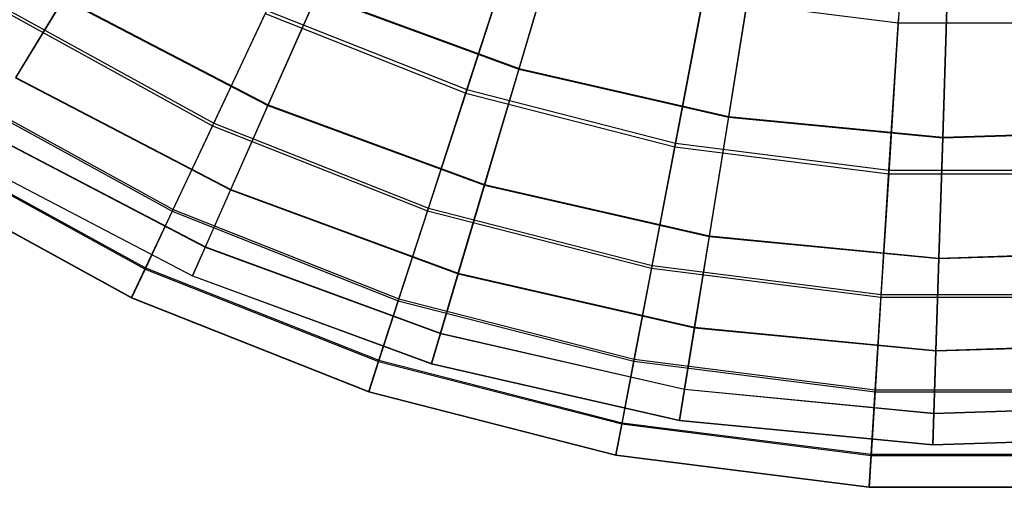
# Model space of a CAD drawing. Extents: x 0.2 to 40.1, y -6.7 to 6.7.
# Tile 76 of 256: x 3.622 to 5.193, y 0.214 to 0.96. Entities that reach past the tile are written whole.
import ezdxf

# ---------------------------------------------------------------- set-up
doc = ezdxf.new("R2010")
doc.units = 0
doc.header["$MEASUREMENT"] = 0
doc.layers.get('0').update_dxf_attribs({"color": 13, "linetype": 'CONTINUOUS'})

# ---------------------------------------------------------------- blocks, each defined once
blk = doc.blocks.new('SNOWBALL_XIV_PM3_STL')
at = {"color": 0}
for p, q in [((5.0417, 1.2353, 12.0036), (5.0241, 0.9553, 12.2941)), ((5.0417, 1.2353, 12.0036), (5.0241, 0.9553, 12.2941)), ((4.4857, 1.1069, 12.3305), (4.4188, 0.8813, 12.6491)), ((4.4857, 1.1069, 12.3305), (4.4188, 0.8813, 12.6491)), ((4.4191, 0.8825, 16.0238), (4.4861, 1.1083, 16.3422)), ((4.4191, 0.8825, 16.0238), (4.4861, 1.1083, 16.3422)), ((4.4087, 1.0727, 12.2941), (4.3342, 0.8434, 12.6182)), ((4.4087, 1.0727, 12.2941), (4.3342, 0.8434, 12.6182)), ((4.336, 0.8488, 16.0569), (4.4108, 1.0791, 16.3802)), ((4.336, 0.8488, 16.0569), (4.4108, 1.0791, 16.3802)), ((4.791, 1.0372, 12.3305), (4.7535, 0.8049, 12.6491)), ((4.791, 1.0372, 12.3305), (4.7535, 0.8049, 12.6491)), ((4.7537, 0.8062, 16.0238), (4.7912, 1.0386, 16.3422)), ((4.7537, 0.8062, 16.0238), (4.7912, 1.0386, 16.3422)), ((5.0952, 0.7732, 16.0238), (5.1028, 1.0086, 16.3422)), ((5.0952, 0.7732, 16.0238), (5.1028, 1.0086, 16.3422)), ((5.1027, 1.0071, 12.3305), (5.0952, 0.772, 12.6491)), ((5.1027, 1.0071, 12.3305), (5.0952, 0.772, 12.6491)), ((3.6922, 0.9937, 12.9949), (3.6158, 0.8676, 13.3625)), ((3.6922, 0.9937, 12.9949), (3.6158, 0.8676, 13.3625)), ((3.6162, 0.8682, 15.3107), (3.6927, 0.9946, 15.6781)), ((3.6162, 0.8682, 15.3107), (3.6927, 0.9946, 15.6781)), ((3.6922, 0.9937, 12.9949), (4.0185, 0.8235, 12.9949)), ((3.6922, 0.9937, 12.9949), (4.0185, 0.8235, 12.9949)), ((3.6927, 0.9946, 15.6781), (4.0189, 0.8244, 15.6781)), ((3.6927, 0.9946, 15.6781), (4.0189, 0.8244, 15.6781)), ((4.0966, 0.9999, 12.6491), (4.0185, 0.8235, 12.9949)), ((4.0966, 0.9999, 12.6491), (4.0185, 0.8235, 12.9949)), ((4.0189, 0.8244, 15.6781), (4.0971, 1.001, 16.0238)), ((4.0189, 0.8244, 15.6781), (4.0971, 1.001, 16.0238)), ((4.0966, 0.9999, 12.6491), (4.4188, 0.8813, 12.6491)), ((4.0966, 0.9999, 12.6491), (4.4188, 0.8813, 12.6491)), ((4.0971, 1.001, 16.0238), (4.4191, 0.8825, 16.0238)), ((4.0971, 1.001, 16.0238), (4.4191, 0.8825, 16.0238)), ((4.7127, 0.9946, 12.2941), (4.6675, 0.7578, 12.6182)), ((4.7127, 0.9946, 12.2941), (4.6675, 0.7578, 12.6182)), ((4.6686, 0.7634, 16.0569), (4.714, 1.0012, 16.3802)), ((4.6686, 0.7634, 16.0569), (4.714, 1.0012, 16.3802)), ((4.7127, 0.9946, 12.2941), (5.0241, 0.9553, 12.2941)), ((4.7127, 0.9946, 12.2941), (5.0241, 0.9553, 12.2941)), ((3.932, 0.7953, 15.7054), (4.0166, 0.9752, 16.0569)), ((3.932, 0.7953, 15.7054), (4.0166, 0.9752, 16.0569)), ((4.0166, 0.9752, 16.0569), (4.336, 0.8488, 16.0569)), ((4.0166, 0.9752, 16.0569), (4.336, 0.8488, 16.0569)), ((3.6068, 0.969, 12.9704), (3.9301, 0.7913, 12.9704)), ((3.6068, 0.969, 12.9704), (3.9301, 0.7913, 12.9704)), ((3.6092, 0.9728, 15.7054), (3.932, 0.7953, 15.7054)), ((3.6092, 0.9728, 15.7054), (3.932, 0.7953, 15.7054)), ((4.0142, 0.9701, 12.6182), (3.9301, 0.7913, 12.9704)), ((4.0142, 0.9701, 12.6182), (3.9301, 0.7913, 12.9704)), ((4.0142, 0.9701, 12.6182), (4.3342, 0.8434, 12.6182)), ((4.0142, 0.9701, 12.6182), (4.3342, 0.8434, 12.6182)), ((5.0093, 0.7203, 16.0569), (5.0245, 0.962, 16.3802)), ((5.0093, 0.7203, 16.0569), (5.0245, 0.962, 16.3802)), ((5.0241, 0.9553, 12.2941), (5.009, 0.7147, 12.6182)), ((5.0241, 0.9553, 12.2941), (5.009, 0.7147, 12.6182)), ((5.0241, 0.9553, 12.2941), (5.338, 0.9553, 12.2941)), ((5.0241, 0.9553, 12.2941), (5.338, 0.9553, 12.2941)), ((4.4188, 0.8813, 12.6491), (4.3639, 0.6964, 12.9949)), ((4.4188, 0.8813, 12.6491), (4.3639, 0.6964, 12.9949)), ((4.3642, 0.6973, 15.6781), (4.4191, 0.8825, 16.0238)), ((4.3642, 0.6973, 15.6781), (4.4191, 0.8825, 16.0238)), ((4.4188, 0.8813, 12.6491), (4.7535, 0.8049, 12.6491)), ((4.4188, 0.8813, 12.6491), (4.7535, 0.8049, 12.6491)), ((4.4191, 0.8825, 16.0238), (4.7537, 0.8062, 16.0238)), ((4.4191, 0.8825, 16.0238), (4.7537, 0.8062, 16.0238)), ((3.6158, 0.8676, 13.3625), (3.9588, 0.6887, 13.3625)), ((3.6158, 0.8676, 13.3625), (3.9588, 0.6887, 13.3625)), ((3.6162, 0.8682, 15.3107), (3.9591, 0.6893, 15.3107)), ((3.6162, 0.8682, 15.3107), (3.9591, 0.6893, 15.3107)), ((4.2745, 0.6597, 15.7054), (4.336, 0.8488, 16.0569)), ((4.2745, 0.6597, 15.7054), (4.336, 0.8488, 16.0569)), ((4.336, 0.8488, 16.0569), (4.6686, 0.7634, 16.0569)), ((4.336, 0.8488, 16.0569), (4.6686, 0.7634, 16.0569)), ((3.5259, 0.8415, 13.345), (3.8658, 0.6547, 13.345)), ((3.5259, 0.8415, 13.345), (3.8658, 0.6547, 13.345)), ((3.5276, 0.8443, 15.3313), (3.8672, 0.6576, 15.3313)), ((3.5276, 0.8443, 15.3313), (3.8672, 0.6576, 15.3313)), ((4.3342, 0.8434, 12.6182), (4.2731, 0.6554, 12.9704)), ((4.3342, 0.8434, 12.6182), (4.2731, 0.6554, 12.9704)), ((4.3342, 0.8434, 12.6182), (4.6675, 0.7578, 12.6182)), ((4.3342, 0.8434, 12.6182), (4.6675, 0.7578, 12.6182)), ((4.0185, 0.8235, 12.9949), (3.9588, 0.6887, 13.3625)), ((4.0185, 0.8235, 12.9949), (3.9588, 0.6887, 13.3625)), ((3.9591, 0.6893, 15.3107), (4.0189, 0.8244, 15.6781)), ((3.9591, 0.6893, 15.3107), (4.0189, 0.8244, 15.6781)), ((4.0185, 0.8235, 12.9949), (4.3639, 0.6964, 12.9949)), ((4.0185, 0.8235, 12.9949), (4.3639, 0.6964, 12.9949)), ((4.0189, 0.8244, 15.6781), (4.3642, 0.6973, 15.6781)), ((4.0189, 0.8244, 15.6781), (4.3642, 0.6973, 15.6781)), ((4.7535, 0.8049, 12.6491), (4.7227, 0.6145, 12.9949)), ((4.7535, 0.8049, 12.6491), (4.7227, 0.6145, 12.9949)), ((4.7228, 0.6155, 15.6781), (4.7537, 0.8062, 16.0238)), ((4.7228, 0.6155, 15.6781), (4.7537, 0.8062, 16.0238)), ((4.7535, 0.8049, 12.6491), (5.0952, 0.772, 12.6491)), ((4.7535, 0.8049, 12.6491), (5.0952, 0.772, 12.6491)), ((4.7537, 0.8062, 16.0238), (5.0952, 0.7732, 16.0238)), ((4.7537, 0.8062, 16.0238), (5.0952, 0.7732, 16.0238)), ((3.9301, 0.7913, 12.9704), (3.8658, 0.6547, 13.345)), ((3.9301, 0.7913, 12.9704), (3.8658, 0.6547, 13.345)), ((3.8672, 0.6576, 15.3313), (3.932, 0.7953, 15.7054)), ((3.8672, 0.6576, 15.3313), (3.932, 0.7953, 15.7054)), ((3.9301, 0.7913, 12.9704), (4.2731, 0.6554, 12.9704)), ((3.9301, 0.7913, 12.9704), (4.2731, 0.6554, 12.9704)), ((3.932, 0.7953, 15.7054), (4.2745, 0.6597, 15.7054)), ((3.932, 0.7953, 15.7054), (4.2745, 0.6597, 15.7054)), ((3.5642, 0.7825, 13.7458), (3.9185, 0.5976, 13.7458)), ((3.5642, 0.7825, 13.7458), (3.9185, 0.5976, 13.7458)), ((3.5644, 0.7828, 14.9274), (3.9187, 0.598, 14.9274)), ((3.5644, 0.7828, 14.9274), (3.9187, 0.598, 14.9274)), ((5.089, 0.5801, 15.6781), (5.0952, 0.7732, 16.0238)), ((5.089, 0.5801, 15.6781), (5.0952, 0.7732, 16.0238)), ((5.0952, 0.772, 12.6491), (5.089, 0.5791, 12.9949)), ((5.0952, 0.772, 12.6491), (5.089, 0.5791, 12.9949)), ((5.0952, 0.7732, 16.0238), (5.4382, 0.7842, 16.0238)), ((5.0952, 0.7732, 16.0238), (5.4382, 0.7842, 16.0238)), ((5.0952, 0.772, 12.6491), (5.4383, 0.783, 12.6491)), ((5.0952, 0.772, 12.6491), (5.4383, 0.783, 12.6491)), ((3.4713, 0.7556, 13.7358), (3.8224, 0.5625, 13.7358)), ((3.4713, 0.7556, 13.7358), (3.8224, 0.5625, 13.7358)), ((3.4724, 0.7572, 14.9408), (3.8233, 0.5643, 14.9408)), ((3.4724, 0.7572, 14.9408), (3.8233, 0.5643, 14.9408)), ((4.6675, 0.7578, 12.6182), (4.6305, 0.5637, 12.9704)), ((4.6675, 0.7578, 12.6182), (4.6305, 0.5637, 12.9704)), ((4.6314, 0.5681, 15.7054), (4.6686, 0.7634, 16.0569)), ((4.6314, 0.5681, 15.7054), (4.6686, 0.7634, 16.0569)), ((4.6675, 0.7578, 12.6182), (5.009, 0.7147, 12.6182)), ((4.6675, 0.7578, 12.6182), (5.009, 0.7147, 12.6182)), ((4.6686, 0.7634, 16.0569), (5.0093, 0.7203, 16.0569)), ((4.6686, 0.7634, 16.0569), (5.0093, 0.7203, 16.0569)), ((3.5382, 0.7397, 14.5346), (3.8983, 0.5519, 14.5346)), ((3.5382, 0.7397, 14.5346), (3.8983, 0.5519, 14.5346)), ((3.5382, 0.7396, 14.1386), (3.8982, 0.5517, 14.1386)), ((3.5382, 0.7396, 14.1386), (3.8982, 0.5517, 14.1386)), ((3.444, 0.7125, 14.1364), (3.8007, 0.5164, 14.1364)), ((3.444, 0.7125, 14.1364), (3.8007, 0.5164, 14.1364)), ((3.4443, 0.7131, 14.5403), (3.801, 0.517, 14.5403)), ((3.4443, 0.7131, 14.5403), (3.801, 0.517, 14.5403)), ((5.009, 0.7147, 12.6182), (4.9966, 0.5174, 12.9704)), ((5.009, 0.7147, 12.6182), (4.9966, 0.5174, 12.9704)), ((4.9968, 0.5219, 15.7054), (5.0093, 0.7203, 16.0569)), ((4.9968, 0.5219, 15.7054), (5.0093, 0.7203, 16.0569)), ((5.009, 0.7147, 12.6182), (5.3531, 0.7147, 12.6182)), ((5.009, 0.7147, 12.6182), (5.3531, 0.7147, 12.6182)), ((5.0093, 0.7203, 16.0569), (5.3528, 0.7203, 16.0569)), ((5.0093, 0.7203, 16.0569), (5.3528, 0.7203, 16.0569)), ((4.3639, 0.6964, 12.9949), (4.3219, 0.555, 13.3625)), ((4.3639, 0.6964, 12.9949), (4.3219, 0.555, 13.3625)), ((4.3221, 0.5557, 15.3107), (4.3642, 0.6973, 15.6781)), ((4.3221, 0.5557, 15.3107), (4.3642, 0.6973, 15.6781)), ((4.3639, 0.6964, 12.9949), (4.7227, 0.6145, 12.9949)), ((4.3639, 0.6964, 12.9949), (4.7227, 0.6145, 12.9949)), ((4.3642, 0.6973, 15.6781), (4.7228, 0.6155, 15.6781)), ((4.3642, 0.6973, 15.6781), (4.7228, 0.6155, 15.6781)), ((3.9588, 0.6887, 13.3625), (3.9185, 0.5976, 13.7458)), ((3.9588, 0.6887, 13.3625), (3.9185, 0.5976, 13.7458)), ((3.9187, 0.598, 14.9274), (3.9591, 0.6893, 15.3107)), ((3.9187, 0.598, 14.9274), (3.9591, 0.6893, 15.3107)), ((3.9588, 0.6887, 13.3625), (4.3219, 0.555, 13.3625)), ((3.9588, 0.6887, 13.3625), (4.3219, 0.555, 13.3625)), ((3.9591, 0.6893, 15.3107), (4.3221, 0.5557, 15.3107)), ((3.9591, 0.6893, 15.3107), (4.3221, 0.5557, 15.3107)), ((3.8658, 0.6547, 13.345), (3.8224, 0.5625, 13.7358)), ((3.8658, 0.6547, 13.345), (3.8224, 0.5625, 13.7358)), ((3.8233, 0.5643, 14.9408), (3.8672, 0.6576, 15.3313)), ((3.8233, 0.5643, 14.9408), (3.8672, 0.6576, 15.3313)), ((3.8658, 0.6547, 13.345), (4.2265, 0.5118, 13.345)), ((3.8658, 0.6547, 13.345), (4.2265, 0.5118, 13.345)), ((3.8672, 0.6576, 15.3313), (4.2275, 0.5149, 15.3313)), ((3.8672, 0.6576, 15.3313), (4.2275, 0.5149, 15.3313)), ((4.2731, 0.6554, 12.9704), (4.2265, 0.5118, 13.345)), ((4.2731, 0.6554, 12.9704), (4.2265, 0.5118, 13.345)), ((4.2275, 0.5149, 15.3313), (4.2745, 0.6597, 15.7054)), ((4.2275, 0.5149, 15.3313), (4.2745, 0.6597, 15.7054)), ((4.2731, 0.6554, 12.9704), (4.6305, 0.5637, 12.9704)), ((4.2731, 0.6554, 12.9704), (4.6305, 0.5637, 12.9704)), ((4.2745, 0.6597, 15.7054), (4.6314, 0.5681, 15.7054)), ((4.2745, 0.6597, 15.7054), (4.6314, 0.5681, 15.7054)), ((4.7227, 0.6145, 12.9949), (4.6991, 0.4689, 13.3625)), ((4.7227, 0.6145, 12.9949), (4.6991, 0.4689, 13.3625)), ((4.6993, 0.4696, 15.3107), (4.7228, 0.6155, 15.6781)), ((4.6993, 0.4696, 15.3107), (4.7228, 0.6155, 15.6781)), ((4.7227, 0.6145, 12.9949), (5.089, 0.5791, 12.9949)), ((4.7227, 0.6145, 12.9949), (5.089, 0.5791, 12.9949)), ((4.7228, 0.6155, 15.6781), (5.089, 0.5801, 15.6781)), ((4.7228, 0.6155, 15.6781), (5.089, 0.5801, 15.6781)), ((3.9185, 0.5976, 13.7458), (3.8982, 0.5517, 14.1386)), ((3.9185, 0.5976, 13.7458), (3.8982, 0.5517, 14.1386)), ((3.8983, 0.5519, 14.5346), (3.9187, 0.598, 14.9274)), ((3.8983, 0.5519, 14.5346), (3.9187, 0.598, 14.9274)), ((3.9185, 0.5976, 13.7458), (4.2936, 0.4596, 13.7458)), ((3.9185, 0.5976, 13.7458), (4.2936, 0.4596, 13.7458)), ((3.9187, 0.598, 14.9274), (4.2937, 0.46, 14.9274)), ((3.9187, 0.598, 14.9274), (4.2937, 0.46, 14.9274)), ((5.089, 0.5801, 15.6781), (5.4567, 0.5919, 15.6781)), ((5.089, 0.5801, 15.6781), (5.4567, 0.5919, 15.6781)), ((5.089, 0.5791, 12.9949), (5.4568, 0.5909, 12.9949)), ((5.089, 0.5791, 12.9949), (5.4568, 0.5909, 12.9949)), ((4.6028, 0.4186, 15.3313), (4.6314, 0.5681, 15.7054)), ((4.6028, 0.4186, 15.3313), (4.6314, 0.5681, 15.7054)), ((4.6314, 0.5681, 15.7054), (4.9968, 0.5219, 15.7054)), ((4.6314, 0.5681, 15.7054), (4.9968, 0.5219, 15.7054)), ((5.0843, 0.4325, 15.3107), (5.089, 0.5801, 15.6781)), ((5.0843, 0.4325, 15.3107), (5.089, 0.5801, 15.6781)), ((5.089, 0.5791, 12.9949), (5.0843, 0.4318, 13.3625)), ((5.089, 0.5791, 12.9949), (5.0843, 0.4318, 13.3625)), ((3.8224, 0.5625, 13.7358), (3.8007, 0.5164, 14.1364)), ((3.8224, 0.5625, 13.7358), (3.8007, 0.5164, 14.1364)), ((3.801, 0.517, 14.5403), (3.8233, 0.5643, 14.9408)), ((3.801, 0.517, 14.5403), (3.8233, 0.5643, 14.9408)), ((3.8224, 0.5625, 13.7358), (4.195, 0.415, 13.7358)), ((3.8224, 0.5625, 13.7358), (4.195, 0.415, 13.7358)), ((3.8233, 0.5643, 14.9408), (4.1956, 0.4169, 14.9408)), ((3.8233, 0.5643, 14.9408), (4.1956, 0.4169, 14.9408)), ((3.8982, 0.5517, 14.1386), (3.8983, 0.5519, 14.5346)), ((3.8982, 0.5517, 14.1386), (3.8983, 0.5519, 14.5346)), ((3.8982, 0.5517, 14.1386), (4.2793, 0.4115, 14.1386)), ((3.8982, 0.5517, 14.1386), (4.2793, 0.4115, 14.1386)), ((3.8983, 0.5519, 14.5346), (4.2794, 0.4116, 14.5346)), ((3.8983, 0.5519, 14.5346), (4.2794, 0.4116, 14.5346)), ((4.3219, 0.555, 13.3625), (4.2936, 0.4596, 13.7458)), ((4.3219, 0.555, 13.3625), (4.2936, 0.4596, 13.7458)), ((4.2937, 0.46, 14.9274), (4.3221, 0.5557, 15.3107)), ((4.2937, 0.46, 14.9274), (4.3221, 0.5557, 15.3107)), ((4.3219, 0.555, 13.3625), (4.6991, 0.4689, 13.3625)), ((4.3219, 0.555, 13.3625), (4.6991, 0.4689, 13.3625)), ((4.3221, 0.5557, 15.3107), (4.6993, 0.4696, 15.3107)), ((4.3221, 0.5557, 15.3107), (4.6993, 0.4696, 15.3107)), ((4.6305, 0.5637, 12.9704), (4.6022, 0.4154, 13.345)), ((4.6305, 0.5637, 12.9704), (4.6022, 0.4154, 13.345)), ((4.6305, 0.5637, 12.9704), (4.9966, 0.5174, 12.9704)), ((4.6305, 0.5637, 12.9704), (4.9966, 0.5174, 12.9704)), ((4.9873, 0.37, 15.3313), (4.9968, 0.5219, 15.7054)), ((4.9873, 0.37, 15.3313), (4.9968, 0.5219, 15.7054)), ((4.9968, 0.5219, 15.7054), (5.3653, 0.5219, 15.7054)), ((4.9968, 0.5219, 15.7054), (5.3653, 0.5219, 15.7054)), ((3.8007, 0.5164, 14.1364), (3.801, 0.517, 14.5403)), ((3.8007, 0.5164, 14.1364), (3.801, 0.517, 14.5403)), ((3.8007, 0.5164, 14.1364), (4.1793, 0.3665, 14.1364)), ((3.8007, 0.5164, 14.1364), (4.1793, 0.3665, 14.1364)), ((3.801, 0.517, 14.5403), (4.1795, 0.3671, 14.5403)), ((3.801, 0.517, 14.5403), (4.1795, 0.3671, 14.5403)), ((4.2265, 0.5118, 13.345), (4.195, 0.415, 13.7358)), ((4.2265, 0.5118, 13.345), (4.195, 0.415, 13.7358)), ((4.1956, 0.4169, 14.9408), (4.2275, 0.5149, 15.3313)), ((4.1956, 0.4169, 14.9408), (4.2275, 0.5149, 15.3313)), ((4.2265, 0.5118, 13.345), (4.6022, 0.4154, 13.345)), ((4.2265, 0.5118, 13.345), (4.6022, 0.4154, 13.345)), ((4.2275, 0.5149, 15.3313), (4.6028, 0.4186, 15.3313)), ((4.2275, 0.5149, 15.3313), (4.6028, 0.4186, 15.3313)), ((4.9966, 0.5174, 12.9704), (4.9871, 0.3668, 13.345)), ((4.9966, 0.5174, 12.9704), (4.9871, 0.3668, 13.345)), ((4.9966, 0.5174, 12.9704), (5.3655, 0.5174, 12.9704)), ((4.9966, 0.5174, 12.9704), (5.3655, 0.5174, 12.9704)), ((4.2936, 0.4596, 13.7458), (4.2793, 0.4115, 14.1386)), ((4.2936, 0.4596, 13.7458), (4.2793, 0.4115, 14.1386)), ((4.2794, 0.4116, 14.5346), (4.2937, 0.46, 14.9274)), ((4.2794, 0.4116, 14.5346), (4.2937, 0.46, 14.9274)), ((4.2936, 0.4596, 13.7458), (4.6832, 0.3706, 13.7458)), ((4.2936, 0.4596, 13.7458), (4.6832, 0.3706, 13.7458)), ((4.2937, 0.46, 14.9274), (4.6833, 0.371, 14.9274)), ((4.2937, 0.46, 14.9274), (4.6833, 0.371, 14.9274)), ((4.6991, 0.4689, 13.3625), (4.6832, 0.3706, 13.7458)), ((4.6991, 0.4689, 13.3625), (4.6832, 0.3706, 13.7458)), ((4.6833, 0.371, 14.9274), (4.6993, 0.4696, 15.3107)), ((4.6833, 0.371, 14.9274), (4.6993, 0.4696, 15.3107)), ((4.6991, 0.4689, 13.3625), (5.0843, 0.4318, 13.3625)), ((4.6991, 0.4689, 13.3625), (5.0843, 0.4318, 13.3625)), ((4.6993, 0.4696, 15.3107), (5.0843, 0.4325, 15.3107)), ((4.6993, 0.4696, 15.3107), (5.0843, 0.4325, 15.3107)), ((5.0843, 0.4325, 15.3107), (5.4709, 0.4449, 15.3107)), ((5.0843, 0.4325, 15.3107), (5.4709, 0.4449, 15.3107)), ((5.0843, 0.4318, 13.3625), (5.471, 0.4442, 13.3625)), ((5.0843, 0.4318, 13.3625), (5.471, 0.4442, 13.3625)), ((5.0811, 0.3327, 14.9274), (5.0843, 0.4325, 15.3107)), ((5.0811, 0.3327, 14.9274), (5.0843, 0.4325, 15.3107)), ((5.0843, 0.4318, 13.3625), (5.0811, 0.3322, 13.7458)), ((5.0843, 0.4318, 13.3625), (5.0811, 0.3322, 13.7458)), ((4.195, 0.415, 13.7358), (4.1793, 0.3665, 14.1364)), ((4.195, 0.415, 13.7358), (4.1793, 0.3665, 14.1364)), ((4.1795, 0.3671, 14.5403), (4.1956, 0.4169, 14.9408)), ((4.1795, 0.3671, 14.5403), (4.1956, 0.4169, 14.9408)), ((4.195, 0.415, 13.7358), (4.5831, 0.3154, 13.7358)), ((4.195, 0.415, 13.7358), (4.5831, 0.3154, 13.7358)), ((4.1956, 0.4169, 14.9408), (4.5835, 0.3173, 14.9408)), ((4.1956, 0.4169, 14.9408), (4.5835, 0.3173, 14.9408)), ((4.2793, 0.4115, 14.1386), (4.2794, 0.4116, 14.5346)), ((4.2793, 0.4115, 14.1386), (4.2794, 0.4116, 14.5346)), ((4.2793, 0.4115, 14.1386), (4.6752, 0.3211, 14.1386)), ((4.2793, 0.4115, 14.1386), (4.6752, 0.3211, 14.1386)), ((4.2794, 0.4116, 14.5346), (4.6753, 0.3213, 14.5346)), ((4.2794, 0.4116, 14.5346), (4.6753, 0.3213, 14.5346)), ((4.6022, 0.4154, 13.345), (4.5831, 0.3154, 13.7358)), ((4.6022, 0.4154, 13.345), (4.5831, 0.3154, 13.7358)), ((4.5835, 0.3173, 14.9408), (4.6028, 0.4186, 15.3313)), ((4.5835, 0.3173, 14.9408), (4.6028, 0.4186, 15.3313)), ((4.6022, 0.4154, 13.345), (4.9871, 0.3668, 13.345)), ((4.6022, 0.4154, 13.345), (4.9871, 0.3668, 13.345)), ((4.6028, 0.4186, 15.3313), (4.9873, 0.37, 15.3313)), ((4.6028, 0.4186, 15.3313), (4.9873, 0.37, 15.3313)), ((4.1793, 0.3665, 14.1364), (4.1795, 0.3671, 14.5403)), ((4.1793, 0.3665, 14.1364), (4.1795, 0.3671, 14.5403)), ((4.1793, 0.3665, 14.1364), (4.5736, 0.2653, 14.1364)), ((4.1793, 0.3665, 14.1364), (4.5736, 0.2653, 14.1364)), ((4.1795, 0.3671, 14.5403), (4.5737, 0.2659, 14.5403)), ((4.1795, 0.3671, 14.5403), (4.5737, 0.2659, 14.5403)), ((4.6832, 0.3706, 13.7458), (4.6752, 0.3211, 14.1386)), ((4.6832, 0.3706, 13.7458), (4.6752, 0.3211, 14.1386)), ((4.6753, 0.3213, 14.5346), (4.6833, 0.371, 14.9274)), ((4.6753, 0.3213, 14.5346), (4.6833, 0.371, 14.9274)), ((4.6832, 0.3706, 13.7458), (5.0811, 0.3322, 13.7458)), ((4.6832, 0.3706, 13.7458), (5.0811, 0.3322, 13.7458)), ((4.6833, 0.371, 14.9274), (5.0811, 0.3327, 14.9274)), ((4.6833, 0.371, 14.9274), (5.0811, 0.3327, 14.9274)), ((4.9871, 0.3668, 13.345), (4.9807, 0.2651, 13.7358)), ((4.9871, 0.3668, 13.345), (4.9807, 0.2651, 13.7358)), ((4.9808, 0.2671, 14.9408), (4.9873, 0.37, 15.3313)), ((4.9808, 0.2671, 14.9408), (4.9873, 0.37, 15.3313)), ((4.9871, 0.3668, 13.345), (5.375, 0.3668, 13.345)), ((4.9871, 0.3668, 13.345), (5.375, 0.3668, 13.345)), ((4.9873, 0.37, 15.3313), (5.3748, 0.37, 15.3313)), ((4.9873, 0.37, 15.3313), (5.3748, 0.37, 15.3313)), ((5.0795, 0.2823, 14.5346), (5.0811, 0.3327, 14.9274)), ((5.0795, 0.2823, 14.5346), (5.0811, 0.3327, 14.9274)), ((5.0811, 0.3322, 13.7458), (5.0795, 0.2821, 14.1386)), ((5.0811, 0.3322, 13.7458), (5.0795, 0.2821, 14.1386)), ((5.0811, 0.3327, 14.9274), (5.4805, 0.3455, 14.9274)), ((5.0811, 0.3327, 14.9274), (5.4805, 0.3455, 14.9274)), ((5.0811, 0.3322, 13.7458), (5.4806, 0.345, 13.7458)), ((5.0811, 0.3322, 13.7458), (5.4806, 0.345, 13.7458)), ((4.5831, 0.3154, 13.7358), (4.5736, 0.2653, 14.1364)), ((4.5831, 0.3154, 13.7358), (4.5736, 0.2653, 14.1364)), ((4.5737, 0.2659, 14.5403), (4.5835, 0.3173, 14.9408)), ((4.5737, 0.2659, 14.5403), (4.5835, 0.3173, 14.9408)), ((4.5831, 0.3154, 13.7358), (4.9807, 0.2651, 13.7358)), ((4.5831, 0.3154, 13.7358), (4.9807, 0.2651, 13.7358)), ((4.5835, 0.3173, 14.9408), (4.9808, 0.2671, 14.9408)), ((4.5835, 0.3173, 14.9408), (4.9808, 0.2671, 14.9408)), ((4.6752, 0.3211, 14.1386), (4.6753, 0.3213, 14.5346)), ((4.6752, 0.3211, 14.1386), (4.6753, 0.3213, 14.5346)), ((4.6752, 0.3211, 14.1386), (5.0795, 0.2821, 14.1386)), ((4.6752, 0.3211, 14.1386), (5.0795, 0.2821, 14.1386)), ((4.6753, 0.3213, 14.5346), (5.0795, 0.2823, 14.5346)), ((4.6753, 0.3213, 14.5346), (5.0795, 0.2823, 14.5346)), ((5.0795, 0.2823, 14.5346), (5.4854, 0.2953, 14.5346)), ((5.0795, 0.2823, 14.5346), (5.4854, 0.2953, 14.5346)), ((5.0795, 0.2821, 14.1386), (5.4854, 0.2952, 14.1386)), ((5.0795, 0.2821, 14.1386), (5.4854, 0.2952, 14.1386)), ((4.9775, 0.2149, 14.5403), (4.9808, 0.2671, 14.9408)), ((4.9775, 0.2149, 14.5403), (4.9808, 0.2671, 14.9408)), ((4.9808, 0.2671, 14.9408), (5.3813, 0.2671, 14.9408)), ((4.9808, 0.2671, 14.9408), (5.3813, 0.2671, 14.9408)), ((5.0795, 0.2821, 14.1386), (5.0795, 0.2823, 14.5346)), ((5.0795, 0.2821, 14.1386), (5.0795, 0.2823, 14.5346)), ((4.5736, 0.2653, 14.1364), (4.5737, 0.2659, 14.5403)), ((4.5736, 0.2653, 14.1364), (4.5737, 0.2659, 14.5403)), ((4.5736, 0.2653, 14.1364), (4.9775, 0.2142, 14.1364)), ((4.5736, 0.2653, 14.1364), (4.9775, 0.2142, 14.1364)), ((4.5737, 0.2659, 14.5403), (4.9775, 0.2149, 14.5403)), ((4.5737, 0.2659, 14.5403), (4.9775, 0.2149, 14.5403)), ((4.9807, 0.2651, 13.7358), (4.9775, 0.2142, 14.1364)), ((4.9807, 0.2651, 13.7358), (4.9775, 0.2142, 14.1364)), ((4.9807, 0.2651, 13.7358), (5.3814, 0.2651, 13.7358)), ((4.9807, 0.2651, 13.7358), (5.3814, 0.2651, 13.7358)), ((4.9775, 0.2142, 14.1364), (4.9775, 0.2149, 14.5403)), ((4.9775, 0.2149, 14.5403), (5.3846, 0.2149, 14.5403)), ((4.9775, 0.2149, 14.5403), (5.3846, 0.2149, 14.5403)), ((4.9775, 0.2142, 14.1364), (4.9775, 0.2149, 14.5403)), ((4.9775, 0.2142, 14.1364), (5.3846, 0.2142, 14.1364)), ((4.9775, 0.2142, 14.1364), (5.3846, 0.2142, 14.1364))]:
    blk.add_line(p, q, dxfattribs=at)
blk = doc.blocks.new('GRUPUJ_1')
at = {"color": 0}
blk.add_blockref('SNOWBALL_XIV_PM3_STL', (-0.2062, 6.6596, -0.5119), dxfattribs=at)

msp = doc.modelspace()

# ---------------------------------------------------------------- block references
at = {"color": 0}
msp.add_blockref('GRUPUJ_1', (0.2062, -6.6596, 0.5119), dxfattribs=at)

doc.saveas('drawing.dxf')
